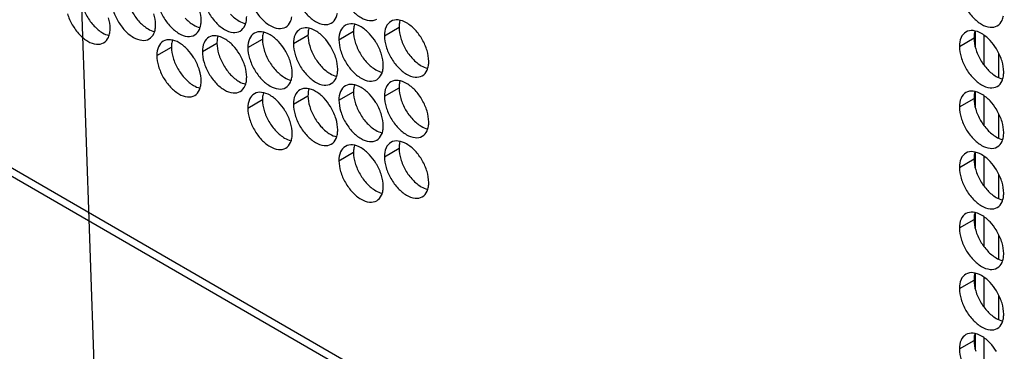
# Model space of a CAD drawing. Header units: inches. Extents: x 0 to 34, y 0 to 22.
# Tile 48 of 118: x 14.999 to 15.737, y 14.59 to 14.838. Entities that reach past the tile are written whole.
import ezdxf

# ---------------------------------------------------------------- set-up
doc = ezdxf.new("R2010")
doc.units = ezdxf.units.IN
doc.header["$LTSCALE"] = 1.87
doc.header["$MEASUREMENT"] = 0
doc.layers.get('0').update_dxf_attribs({"linetype": 'CONTINUOUS'})
doc.layers.add('DETAIL', color=7, linetype='CONTINUOUS')

msp = doc.modelspace()

# ---------------------------------------------------------------- linework, layer by layer
at = {"color": 7, "linetype": 'CONTINUOUS'}
for p, q in [((16.66253, 13.76257), (13.79964, 15.41557)), ((13.80326, 15.40756), (16.66253, 13.75665)), ((15.23789, 14.82294), (15.24885, 14.82927)), ((15.27201, 14.8259), (15.28297, 14.83223)), ((15.71501, 14.81747), (15.71501, 14.8291)), ((15.13554, 14.81407), (15.1465, 14.8204)), ((15.16965, 14.81702), (15.18061, 14.82335)), ((15.20377, 14.81998), (15.21473, 14.82631)), ((15.70299, 14.81791), (15.71395, 14.82424)), ((15.10142, 14.81111), (15.11238, 14.81744)), ((15.73251, 14.79478), (15.73251, 14.81244)), ((15.23789, 14.77763), (15.24885, 14.78395)), ((15.27201, 14.78058), (15.28297, 14.78691)), ((15.71501, 14.77216), (15.71501, 14.78379)), ((15.16965, 14.77171), (15.18061, 14.77804)), ((15.20377, 14.77467), (15.21473, 14.781)), ((15.70299, 14.7726), (15.71395, 14.77893)), ((15.73251, 14.74947), (15.73251, 14.76713)), ((15.27201, 14.73527), (15.28297, 14.7416)), ((15.23789, 14.73231), (15.24885, 14.73864)), ((15.70299, 14.72729), (15.71395, 14.73361)), ((15.71501, 14.72684), (15.71501, 14.73848)), ((15.73251, 14.70416), (15.73251, 14.72181)), ((15.70299, 14.68197), (15.71395, 14.6883)), ((15.71501, 14.68153), (15.71501, 14.69316)), ((15.73251, 14.65884), (15.73251, 14.6765)), ((15.70299, 14.63666), (15.71395, 14.64299)), ((15.71501, 14.63622), (15.71501, 14.64785)), ((15.73251, 14.61353), (15.73251, 14.63118)), ((15.71501, 14.5909), (15.71501, 14.60253)), ((15.70299, 14.59134), (15.71395, 14.59767))]:
    msp.add_line(p, q, dxfattribs=at)
at = {"color": 3, "linetype": 'CONTINUOUS'}
for p, q in [((15.72155, 14.80418), (15.72155, 14.82594)), ((15.72155, 14.75886), (15.72155, 14.78062)), ((15.72155, 14.71355), (15.72155, 14.73531)), ((15.72155, 14.66823), (15.72155, 14.68999)), ((15.72155, 14.62292), (15.72155, 14.64468)), ((15.72155, 14.57761), (15.72155, 14.59937))]:
    msp.add_line(p, q, dxfattribs=at)
at = {"color": 7, "linetype": 'CONTINUOUS'}
for points, knots in [([(15.20504, 14.85722), (15.2059, 14.85432), (15.20835, 14.84876), (15.21357, 14.84162), (15.21976, 14.83644), (15.22621, 14.83379), (15.23055, 14.83444), (15.23214, 14.83535)], [0, 0, 0, 0, 0.235115, 0.470233, 0.682481, 0.857347, 1, 1, 1, 1]), ([(15.23916, 14.86018), (15.24002, 14.85728), (15.24247, 14.85172), (15.24769, 14.84458), (15.25387, 14.8394), (15.26033, 14.83674), (15.26467, 14.83739), (15.26626, 14.83831)], [0, 0, 0, 0, 0.235115, 0.470233, 0.682481, 0.857347, 1, 1, 1, 1]), ([(15.1368, 14.85131), (15.13767, 14.8484), (15.14012, 14.84284), (15.14534, 14.83571), (15.15152, 14.83052), (15.15798, 14.82787), (15.16232, 14.82852), (15.1639, 14.82944)], [0, 0, 0, 0, 0.235115, 0.470233, 0.682481, 0.857347, 1, 1, 1, 1]), ([(15.17092, 14.85427), (15.17178, 14.85136), (15.17424, 14.8458), (15.17945, 14.83867), (15.18564, 14.83348), (15.1921, 14.83083), (15.19643, 14.83148), (15.19802, 14.83239)], [0, 0, 0, 0, 0.235115, 0.470233, 0.682481, 0.857347, 1, 1, 1, 1]), ([(15.70425, 14.85515), (15.70512, 14.85225), (15.70757, 14.84669), (15.71279, 14.83956), (15.71897, 14.83437), (15.72543, 14.83172), (15.72977, 14.83237), (15.73136, 14.83328)], [0, 0, 0, 0, 0.235115, 0.470233, 0.682481, 0.857347, 1, 1, 1, 1]), ([(15.03445, 14.84243), (15.03531, 14.83953), (15.03776, 14.83397), (15.04298, 14.82684), (15.04917, 14.82165), (15.05562, 14.819), (15.05996, 14.81965), (15.06155, 14.82056)], [0, 0, 0, 0, 0.235115, 0.470233, 0.682481, 0.857347, 1, 1, 1, 1]), ([(15.06857, 14.84539), (15.06943, 14.84249), (15.07188, 14.83693), (15.0771, 14.82979), (15.08328, 14.82461), (15.08974, 14.82195), (15.09408, 14.8226), (15.09567, 14.82352)], [0, 0, 0, 0, 0.235115, 0.470233, 0.682481, 0.857347, 1, 1, 1, 1]), ([(15.10268, 14.84835), (15.10355, 14.84544), (15.106, 14.83988), (15.11122, 14.83275), (15.1174, 14.82757), (15.12386, 14.82491), (15.1282, 14.82556), (15.12979, 14.82648)], [0, 0, 0, 0, 0.235115, 0.470233, 0.682481, 0.857347, 1, 1, 1, 1]), ([(15.23214, 14.83535), (15.23373, 14.83627), (15.23574, 14.8388), (15.23657, 14.84173), (15.23676, 14.8429)], [0, 0, 0, 0, 0.608607, 1, 1, 1, 1]), ([(15.1639, 14.82944), (15.16549, 14.83035), (15.16751, 14.83288), (15.16833, 14.83581), (15.16853, 14.83699)], [0, 0, 0, 0, 0.608607, 1, 1, 1, 1]), ([(15.19802, 14.83239), (15.19961, 14.83331), (15.20163, 14.83584), (15.20245, 14.83877), (15.20265, 14.83994)], [0, 0, 0, 0, 0.608607, 1, 1, 1, 1]), ([(15.26087, 14.8274), (15.25899, 14.82938), (15.25514, 14.83261), (15.25042, 14.83455), (15.24815, 14.83474)], [0, 0, 0, 0, 0.548282, 1, 1, 1, 1]), ([(15.27687, 14.83665), (15.27529, 14.83574), (15.27255, 14.83231), (15.27201, 14.82814), (15.27201, 14.8259)], [0, 0, 0, 0, 0.44922, 1, 1, 1, 1]), ([(15.29498, 14.83036), (15.29311, 14.83234), (15.28926, 14.83557), (15.28454, 14.83751), (15.28227, 14.8377)], [0, 0, 0, 0, 0.548282, 1, 1, 1, 1]), ([(15.73136, 14.83328), (15.73295, 14.8342), (15.73496, 14.83673), (15.73579, 14.83966), (15.73598, 14.84083)], [0, 0, 0, 0, 0.608607, 1, 1, 1, 1]), ([(15.06155, 14.82056), (15.06314, 14.82148), (15.06516, 14.82401), (15.06598, 14.82694), (15.06617, 14.82811)], [0, 0, 0, 0, 0.608607, 1, 1, 1, 1]), ([(15.09567, 14.82352), (15.09726, 14.82444), (15.09927, 14.82696), (15.1001, 14.8299), (15.10029, 14.83107)], [0, 0, 0, 0, 0.608607, 1, 1, 1, 1]), ([(15.12979, 14.82648), (15.13137, 14.82739), (15.13339, 14.82992), (15.13422, 14.83286), (15.13441, 14.83403)], [0, 0, 0, 0, 0.608607, 1, 1, 1, 1]), ([(15.17452, 14.82778), (15.17293, 14.82687), (15.1702, 14.82344), (15.16965, 14.81927), (15.16965, 14.81702)], [0, 0, 0, 0, 0.44922, 1, 1, 1, 1]), ([(15.19263, 14.82149), (15.19075, 14.82347), (15.18691, 14.82669), (15.18219, 14.82863), (15.17991, 14.82883)], [0, 0, 0, 0, 0.548282, 1, 1, 1, 1]), ([(15.20864, 14.83074), (15.20705, 14.82982), (15.20432, 14.8264), (15.20377, 14.82223), (15.20377, 14.81998)], [0, 0, 0, 0, 0.44922, 1, 1, 1, 1]), ([(15.22675, 14.82444), (15.22487, 14.82642), (15.22102, 14.82965), (15.2163, 14.83159), (15.21403, 14.83179)], [0, 0, 0, 0, 0.548282, 1, 1, 1, 1]), ([(15.24276, 14.8337), (15.24117, 14.83278), (15.23844, 14.82935), (15.23789, 14.82518), (15.23789, 14.82294)], [0, 0, 0, 0, 0.44922, 1, 1, 1, 1]), ([(15.30398, 14.81478), (15.30311, 14.81769), (15.30066, 14.82325), (15.29707, 14.82816), (15.29498, 14.83036)], [0, 0, 0, 0, 0.499997, 1, 1, 1, 1]), ([(15.70786, 14.82867), (15.70627, 14.82775), (15.70354, 14.82433), (15.70299, 14.82016), (15.70299, 14.81791)], [0, 0, 0, 0, 0.44922, 1, 1, 1, 1]), ([(15.72597, 14.82237), (15.72409, 14.82436), (15.72024, 14.82758), (15.71552, 14.82952), (15.71325, 14.82972)], [0, 0, 0, 0, 0.548282, 1, 1, 1, 1]), ([(15.10629, 14.82187), (15.1047, 14.82095), (15.10196, 14.81752), (15.10142, 14.81335), (15.10142, 14.81111)], [0, 0, 0, 0, 0.44922, 1, 1, 1, 1]), ([(15.12439, 14.81557), (15.12252, 14.81755), (15.11867, 14.82078), (15.11395, 14.82272), (15.11168, 14.82291)], [0, 0, 0, 0, 0.548282, 1, 1, 1, 1]), ([(15.1404, 14.82482), (15.13882, 14.82391), (15.13608, 14.82048), (15.13554, 14.81631), (15.13554, 14.81407)], [0, 0, 0, 0, 0.44922, 1, 1, 1, 1]), ([(15.15851, 14.81853), (15.15663, 14.82051), (15.15279, 14.82373), (15.14807, 14.82567), (15.14579, 14.82587)], [0, 0, 0, 0, 0.548282, 1, 1, 1, 1]), ([(15.26986, 14.81182), (15.269, 14.81473), (15.26761, 14.81788), (15.26585, 14.82082), (15.26564, 14.82116)], [0, 0, 0, 0, 0.882712, 1, 1, 1, 1]), ([(15.20162, 14.80591), (15.20076, 14.80881), (15.19937, 14.81196), (15.19761, 14.81491), (15.1974, 14.81525)], [0, 0, 0, 0, 0.882712, 1, 1, 1, 1]), ([(15.23574, 14.80887), (15.23488, 14.81177), (15.23349, 14.81492), (15.23173, 14.81786), (15.23152, 14.81821)], [0, 0, 0, 0, 0.882712, 1, 1, 1, 1]), ([(15.23916, 14.81487), (15.24002, 14.81196), (15.24247, 14.8064), (15.24769, 14.79927), (15.25387, 14.79408), (15.26033, 14.79143), (15.26467, 14.79208), (15.26626, 14.79299)], [0, 0, 0, 0, 0.235115, 0.470233, 0.682481, 0.857347, 1, 1, 1, 1]), ([(15.27327, 14.81783), (15.27414, 14.81492), (15.27659, 14.80936), (15.28181, 14.80223), (15.28799, 14.79704), (15.29445, 14.79439), (15.29879, 14.79504), (15.30038, 14.79595)], [0, 0, 0, 0, 0.235115, 0.470233, 0.682481, 0.857347, 1, 1, 1, 1]), ([(15.73496, 14.8068), (15.73409, 14.8097), (15.73271, 14.81285), (15.73095, 14.8158), (15.73074, 14.81614)], [0, 0, 0, 0, 0.882712, 1, 1, 1, 1]), ([(15.13339, 14.79999), (15.13252, 14.8029), (15.13113, 14.80605), (15.12938, 14.80899), (15.12917, 14.80933)], [0, 0, 0, 0, 0.882712, 1, 1, 1, 1]), ([(15.1368, 14.80599), (15.13767, 14.80309), (15.14012, 14.79753), (15.14534, 14.79039), (15.15152, 14.78521), (15.15798, 14.78256), (15.16232, 14.78321), (15.1639, 14.78412)], [0, 0, 0, 0, 0.235115, 0.470233, 0.682481, 0.857347, 1, 1, 1, 1]), ([(15.16751, 14.80295), (15.16664, 14.80586), (15.16525, 14.80901), (15.1635, 14.81195), (15.16329, 14.81229)], [0, 0, 0, 0, 0.882712, 1, 1, 1, 1]), ([(15.17092, 14.80895), (15.17178, 14.80605), (15.17424, 14.80049), (15.17945, 14.79335), (15.18564, 14.78817), (15.1921, 14.78551), (15.19643, 14.78616), (15.19802, 14.78708)], [0, 0, 0, 0, 0.235115, 0.470233, 0.682481, 0.857347, 1, 1, 1, 1]), ([(15.20504, 14.81191), (15.2059, 14.809), (15.20835, 14.80344), (15.21357, 14.79631), (15.21976, 14.79113), (15.22621, 14.78847), (15.23055, 14.78912), (15.23214, 14.79004)], [0, 0, 0, 0, 0.235115, 0.470233, 0.682481, 0.857347, 1, 1, 1, 1]), ([(15.70425, 14.80984), (15.70512, 14.80693), (15.70757, 14.80137), (15.71279, 14.79424), (15.71897, 14.78906), (15.72543, 14.7864), (15.72977, 14.78705), (15.73136, 14.78797)], [0, 0, 0, 0, 0.235115, 0.470233, 0.682481, 0.857347, 1, 1, 1, 1]), ([(15.10268, 14.80304), (15.10355, 14.80013), (15.106, 14.79457), (15.11122, 14.78744), (15.1174, 14.78225), (15.12386, 14.7796), (15.1282, 14.78025), (15.12979, 14.78116)], [0, 0, 0, 0, 0.235115, 0.470233, 0.682481, 0.857347, 1, 1, 1, 1]), ([(15.26626, 14.79299), (15.26785, 14.79391), (15.26986, 14.79644), (15.27069, 14.79937), (15.27088, 14.80054)], [0, 0, 0, 0, 0.608607, 1, 1, 1, 1]), ([(15.30038, 14.79595), (15.30196, 14.79687), (15.30398, 14.7994), (15.30481, 14.80233), (15.305, 14.8035)], [0, 0, 0, 0, 0.608607, 1, 1, 1, 1]), ([(15.1639, 14.78412), (15.16549, 14.78504), (15.16751, 14.78757), (15.16833, 14.7905), (15.16853, 14.79167)], [0, 0, 0, 0, 0.608607, 1, 1, 1, 1]), ([(15.19802, 14.78708), (15.19961, 14.78799), (15.20163, 14.79052), (15.20245, 14.79346), (15.20265, 14.79463)], [0, 0, 0, 0, 0.608607, 1, 1, 1, 1]), ([(15.23214, 14.79004), (15.23373, 14.79095), (15.23574, 14.79348), (15.23657, 14.79642), (15.23676, 14.79759)], [0, 0, 0, 0, 0.608607, 1, 1, 1, 1]), ([(15.27687, 14.79134), (15.27529, 14.79043), (15.27255, 14.787), (15.27201, 14.78283), (15.27201, 14.78058)], [0, 0, 0, 0, 0.44922, 1, 1, 1, 1]), ([(15.29498, 14.78504), (15.29311, 14.78703), (15.28926, 14.79025), (15.28454, 14.79219), (15.28227, 14.79239)], [0, 0, 0, 0, 0.548282, 1, 1, 1, 1]), ([(15.73136, 14.78797), (15.73295, 14.78888), (15.73496, 14.79141), (15.73579, 14.79435), (15.73598, 14.79552)], [0, 0, 0, 0, 0.608607, 1, 1, 1, 1]), ([(15.12979, 14.78116), (15.13137, 14.78208), (15.13339, 14.78461), (15.13422, 14.78754), (15.13441, 14.78871)], [0, 0, 0, 0, 0.608607, 1, 1, 1, 1]), ([(15.19263, 14.77617), (15.19075, 14.77815), (15.18691, 14.78138), (15.18219, 14.78332), (15.17991, 14.78351)], [0, 0, 0, 0, 0.548282, 1, 1, 1, 1]), ([(15.20864, 14.78543), (15.20705, 14.78451), (15.20432, 14.78108), (15.20377, 14.77691), (15.20377, 14.77467)], [0, 0, 0, 0, 0.44922, 1, 1, 1, 1]), ([(15.22675, 14.77913), (15.22487, 14.78111), (15.22102, 14.78434), (15.2163, 14.78628), (15.21403, 14.78647)], [0, 0, 0, 0, 0.548282, 1, 1, 1, 1]), ([(15.24276, 14.78838), (15.24117, 14.78747), (15.23844, 14.78404), (15.23789, 14.77987), (15.23789, 14.77763)], [0, 0, 0, 0, 0.44922, 1, 1, 1, 1]), ([(15.26087, 14.78209), (15.25899, 14.78407), (15.25514, 14.78729), (15.25042, 14.78923), (15.24815, 14.78943)], [0, 0, 0, 0, 0.548282, 1, 1, 1, 1]), ([(15.30398, 14.76947), (15.30311, 14.77237), (15.30066, 14.77793), (15.29707, 14.78285), (15.29498, 14.78504)], [0, 0, 0, 0, 0.499997, 1, 1, 1, 1]), ([(15.70786, 14.78336), (15.70627, 14.78244), (15.70354, 14.77901), (15.70299, 14.77484), (15.70299, 14.7726)], [0, 0, 0, 0, 0.44922, 1, 1, 1, 1]), ([(15.72597, 14.77706), (15.72409, 14.77904), (15.72024, 14.78227), (15.71552, 14.78421), (15.71325, 14.7844)], [0, 0, 0, 0, 0.548282, 1, 1, 1, 1]), ([(15.17452, 14.78247), (15.17293, 14.78155), (15.1702, 14.77812), (15.16965, 14.77395), (15.16965, 14.77171)], [0, 0, 0, 0, 0.44922, 1, 1, 1, 1]), ([(15.26986, 14.76651), (15.269, 14.76942), (15.26761, 14.77257), (15.26585, 14.77551), (15.26564, 14.77585)], [0, 0, 0, 0, 0.882712, 1, 1, 1, 1]), ([(15.20162, 14.76059), (15.20076, 14.7635), (15.19937, 14.76665), (15.19761, 14.76959), (15.1974, 14.76993)], [0, 0, 0, 0, 0.882712, 1, 1, 1, 1]), ([(15.23574, 14.76355), (15.23488, 14.76646), (15.23349, 14.76961), (15.23173, 14.77255), (15.23152, 14.77289)], [0, 0, 0, 0, 0.882712, 1, 1, 1, 1]), ([(15.23916, 14.76955), (15.24002, 14.76665), (15.24247, 14.76109), (15.24769, 14.75395), (15.25387, 14.74877), (15.26033, 14.74612), (15.26467, 14.74676), (15.26626, 14.74768)], [0, 0, 0, 0, 0.235115, 0.470233, 0.682481, 0.857347, 1, 1, 1, 1]), ([(15.27327, 14.77251), (15.27414, 14.76961), (15.27659, 14.76405), (15.28181, 14.75691), (15.28799, 14.75173), (15.29445, 14.74907), (15.29879, 14.74972), (15.30038, 14.75064)], [0, 0, 0, 0, 0.235115, 0.470233, 0.682481, 0.857347, 1, 1, 1, 1]), ([(15.73496, 14.76148), (15.73409, 14.76439), (15.73271, 14.76754), (15.73095, 14.77048), (15.73074, 14.77082)], [0, 0, 0, 0, 0.882712, 1, 1, 1, 1]), ([(15.17092, 14.76364), (15.17178, 14.76073), (15.17424, 14.75517), (15.17945, 14.74804), (15.18564, 14.74285), (15.1921, 14.7402), (15.19643, 14.74085), (15.19802, 14.74176)], [0, 0, 0, 0, 0.235115, 0.470233, 0.682481, 0.857347, 1, 1, 1, 1]), ([(15.20504, 14.7666), (15.2059, 14.76369), (15.20835, 14.75813), (15.21357, 14.751), (15.21976, 14.74581), (15.22621, 14.74316), (15.23055, 14.74381), (15.23214, 14.74472)], [0, 0, 0, 0, 0.235115, 0.470233, 0.682481, 0.857347, 1, 1, 1, 1]), ([(15.70425, 14.76453), (15.70512, 14.76162), (15.70757, 14.75606), (15.71279, 14.74893), (15.71897, 14.74374), (15.72543, 14.74109), (15.72977, 14.74174), (15.73136, 14.74265)], [0, 0, 0, 0, 0.235115, 0.470233, 0.682481, 0.857347, 1, 1, 1, 1]), ([(15.26626, 14.74768), (15.26785, 14.7486), (15.26986, 14.75113), (15.27069, 14.75406), (15.27088, 14.75523)], [0, 0, 0, 0, 0.608607, 1, 1, 1, 1]), ([(15.30038, 14.75064), (15.30196, 14.75155), (15.30398, 14.75408), (15.30481, 14.75702), (15.305, 14.75819)], [0, 0, 0, 0, 0.608607, 1, 1, 1, 1]), ([(15.19802, 14.74176), (15.19961, 14.74268), (15.20163, 14.74521), (15.20245, 14.74814), (15.20265, 14.74931)], [0, 0, 0, 0, 0.608607, 1, 1, 1, 1]), ([(15.23214, 14.74472), (15.23373, 14.74564), (15.23574, 14.74817), (15.23657, 14.7511), (15.23676, 14.75227)], [0, 0, 0, 0, 0.608607, 1, 1, 1, 1]), ([(15.29498, 14.73973), (15.29311, 14.74171), (15.28926, 14.74494), (15.28454, 14.74688), (15.28227, 14.74707)], [0, 0, 0, 0, 0.548282, 1, 1, 1, 1]), ([(15.73136, 14.74265), (15.73295, 14.74357), (15.73496, 14.7461), (15.73579, 14.74903), (15.73598, 14.7502)], [0, 0, 0, 0, 0.608607, 1, 1, 1, 1]), ([(15.24276, 14.74307), (15.24117, 14.74215), (15.23844, 14.73873), (15.23789, 14.73456), (15.23789, 14.73231)], [0, 0, 0, 0, 0.44922, 1, 1, 1, 1]), ([(15.26087, 14.73677), (15.25899, 14.73875), (15.25514, 14.74198), (15.25042, 14.74392), (15.24815, 14.74412)], [0, 0, 0, 0, 0.548282, 1, 1, 1, 1]), ([(15.27687, 14.74603), (15.27529, 14.74511), (15.27255, 14.74168), (15.27201, 14.73751), (15.27201, 14.73527)], [0, 0, 0, 0, 0.44922, 1, 1, 1, 1]), ([(15.30398, 14.72415), (15.30311, 14.72706), (15.30066, 14.73262), (15.29707, 14.73753), (15.29498, 14.73973)], [0, 0, 0, 0, 0.499997, 1, 1, 1, 1]), ([(15.72597, 14.73175), (15.72409, 14.73373), (15.72024, 14.73695), (15.71552, 14.73889), (15.71325, 14.73909)], [0, 0, 0, 0, 0.548282, 1, 1, 1, 1]), ([(15.70786, 14.73804), (15.70627, 14.73713), (15.70354, 14.7337), (15.70299, 14.72953), (15.70299, 14.72729)], [0, 0, 0, 0, 0.44922, 1, 1, 1, 1]), ([(15.23916, 14.72424), (15.24002, 14.72133), (15.24247, 14.71577), (15.24769, 14.70864), (15.25387, 14.70346), (15.26033, 14.7008), (15.26467, 14.70145), (15.26626, 14.70237)], [0, 0, 0, 0, 0.235115, 0.470233, 0.682481, 0.857347, 1, 1, 1, 1]), ([(15.26986, 14.7212), (15.269, 14.7241), (15.26761, 14.72725), (15.26585, 14.73019), (15.26564, 14.73054)], [0, 0, 0, 0, 0.882712, 1, 1, 1, 1]), ([(15.27327, 14.7272), (15.27414, 14.72429), (15.27659, 14.71873), (15.28181, 14.7116), (15.28799, 14.70641), (15.29445, 14.70376), (15.29879, 14.70441), (15.30038, 14.70532)], [0, 0, 0, 0, 0.235115, 0.470233, 0.682481, 0.857347, 1, 1, 1, 1]), ([(15.73496, 14.71617), (15.73409, 14.71908), (15.73271, 14.72222), (15.73095, 14.72517), (15.73074, 14.72551)], [0, 0, 0, 0, 0.882712, 1, 1, 1, 1]), ([(15.70425, 14.71921), (15.70512, 14.71631), (15.70757, 14.71075), (15.71279, 14.70361), (15.71897, 14.69843), (15.72543, 14.69577), (15.72977, 14.69642), (15.73136, 14.69734)], [0, 0, 0, 0, 0.235115, 0.470233, 0.682481, 0.857347, 1, 1, 1, 1]), ([(15.26626, 14.70237), (15.26785, 14.70328), (15.26986, 14.70581), (15.27069, 14.70875), (15.27088, 14.70992)], [0, 0, 0, 0, 0.608607, 1, 1, 1, 1]), ([(15.30038, 14.70532), (15.30196, 14.70624), (15.30398, 14.70877), (15.30481, 14.7117), (15.305, 14.71287)], [0, 0, 0, 0, 0.608607, 1, 1, 1, 1]), ([(15.73136, 14.69734), (15.73295, 14.69826), (15.73496, 14.70078), (15.73579, 14.70372), (15.73598, 14.70489)], [0, 0, 0, 0, 0.608607, 1, 1, 1, 1]), ([(15.70786, 14.69273), (15.70627, 14.69181), (15.70354, 14.68839), (15.70299, 14.68422), (15.70299, 14.68197)], [0, 0, 0, 0, 0.44922, 1, 1, 1, 1]), ([(15.72597, 14.68643), (15.72409, 14.68841), (15.72024, 14.69164), (15.71552, 14.69358), (15.71325, 14.69377)], [0, 0, 0, 0, 0.548282, 1, 1, 1, 1]), ([(15.73496, 14.67086), (15.73409, 14.67376), (15.73271, 14.67691), (15.73095, 14.67985), (15.73074, 14.68019)], [0, 0, 0, 0, 0.882712, 1, 1, 1, 1]), ([(15.70425, 14.6739), (15.70512, 14.67099), (15.70757, 14.66543), (15.71279, 14.6583), (15.71897, 14.65311), (15.72543, 14.65046), (15.72977, 14.65111), (15.73136, 14.65203)], [0, 0, 0, 0, 0.235115, 0.470233, 0.682481, 0.857347, 1, 1, 1, 1]), ([(15.73136, 14.65203), (15.73295, 14.65294), (15.73496, 14.65547), (15.73579, 14.65841), (15.73598, 14.65958)], [0, 0, 0, 0, 0.608607, 1, 1, 1, 1]), ([(15.70786, 14.64741), (15.70627, 14.6465), (15.70354, 14.64307), (15.70299, 14.6389), (15.70299, 14.63666)], [0, 0, 0, 0, 0.44922, 1, 1, 1, 1]), ([(15.72597, 14.64112), (15.72409, 14.6431), (15.72024, 14.64632), (15.71552, 14.64826), (15.71325, 14.64846)], [0, 0, 0, 0, 0.548282, 1, 1, 1, 1]), ([(15.70425, 14.62858), (15.70512, 14.62568), (15.70757, 14.62012), (15.71279, 14.61298), (15.71897, 14.6078), (15.72543, 14.60515), (15.72977, 14.6058), (15.73136, 14.60671)], [0, 0, 0, 0, 0.235115, 0.470233, 0.682481, 0.857347, 1, 1, 1, 1]), ([(15.73496, 14.62554), (15.73409, 14.62845), (15.73271, 14.6316), (15.73095, 14.63454), (15.73074, 14.63488)], [0, 0, 0, 0, 0.882712, 1, 1, 1, 1]), ([(15.73136, 14.60671), (15.73295, 14.60763), (15.73496, 14.61016), (15.73579, 14.61309), (15.73598, 14.61426)], [0, 0, 0, 0, 0.608607, 1, 1, 1, 1]), ([(15.70786, 14.6021), (15.70627, 14.60118), (15.70354, 14.59776), (15.70299, 14.59359), (15.70299, 14.59134)], [0, 0, 0, 0, 0.44922, 1, 1, 1, 1]), ([(15.72597, 14.5958), (15.72409, 14.59779), (15.72024, 14.60101), (15.71552, 14.60295), (15.71325, 14.60315)], [0, 0, 0, 0, 0.548282, 1, 1, 1, 1])]:
    msp.add_open_spline(points, degree=3, knots=knots, dxfattribs=at)
at = {"color": 3, "linetype": 'CONTINUOUS'}
for points, knots in [([(15.07953, 14.85172), (15.08039, 14.84881), (15.08284, 14.84326), (15.08644, 14.83834), (15.08852, 14.83614)], [0, 0, 0, 0, 0.499997, 1, 1, 1, 1]), ([(15.04541, 14.84876), (15.04627, 14.84586), (15.04872, 14.8403), (15.05232, 14.83538), (15.0544, 14.83319)], [0, 0, 0, 0, 0.499997, 1, 1, 1, 1]), ([(15.15675, 14.84206), (15.15863, 14.84008), (15.16204, 14.83722), (15.16612, 14.83538), (15.16776, 14.83499)], [0, 0, 0, 0, 0.619597, 1, 1, 1, 1]), ([(15.08852, 14.83614), (15.0904, 14.83416), (15.0938, 14.83131), (15.09789, 14.82946), (15.09953, 14.82908)], [0, 0, 0, 0, 0.619597, 1, 1, 1, 1]), ([(15.12264, 14.8391), (15.12452, 14.83712), (15.12792, 14.83427), (15.13201, 14.83242), (15.13365, 14.83203)], [0, 0, 0, 0, 0.619597, 1, 1, 1, 1]), ([(15.0544, 14.83319), (15.05628, 14.8312), (15.05968, 14.82835), (15.06377, 14.8265), (15.06541, 14.82612)], [0, 0, 0, 0, 0.619597, 1, 1, 1, 1]), ([(15.25012, 14.8212), (15.25098, 14.81829), (15.25343, 14.81273), (15.25703, 14.80781), (15.25911, 14.80562)], [0, 0, 0, 0, 0.499997, 1, 1, 1, 1]), ([(15.28423, 14.82415), (15.2851, 14.82125), (15.28755, 14.81569), (15.29115, 14.81077), (15.29323, 14.80858)], [0, 0, 0, 0, 0.499997, 1, 1, 1, 1]), ([(15.18188, 14.81528), (15.18274, 14.81237), (15.1852, 14.80681), (15.18879, 14.8019), (15.19087, 14.7997)], [0, 0, 0, 0, 0.499997, 1, 1, 1, 1]), ([(15.216, 14.81824), (15.21686, 14.81533), (15.21931, 14.80977), (15.22291, 14.80486), (15.22499, 14.80266)], [0, 0, 0, 0, 0.499997, 1, 1, 1, 1]), ([(15.71521, 14.81617), (15.71608, 14.81326), (15.71853, 14.8077), (15.72213, 14.80279), (15.72421, 14.80059)], [0, 0, 0, 0, 0.499997, 1, 1, 1, 1]), ([(15.11364, 14.80936), (15.11451, 14.80646), (15.11696, 14.8009), (15.12056, 14.79598), (15.12264, 14.79379)], [0, 0, 0, 0, 0.499997, 1, 1, 1, 1]), ([(15.14776, 14.81232), (15.14863, 14.80942), (15.15108, 14.80386), (15.15467, 14.79894), (15.15675, 14.79675)], [0, 0, 0, 0, 0.499997, 1, 1, 1, 1]), ([(15.25911, 14.80562), (15.26099, 14.80364), (15.26439, 14.80078), (15.26848, 14.79894), (15.27012, 14.79855)], [0, 0, 0, 0, 0.619597, 1, 1, 1, 1]), ([(15.29323, 14.80858), (15.2951, 14.8066), (15.29851, 14.80374), (15.3026, 14.80189), (15.30423, 14.80151)], [0, 0, 0, 0, 0.619597, 1, 1, 1, 1]), ([(15.19087, 14.7997), (15.19275, 14.79772), (15.19616, 14.79487), (15.20024, 14.79302), (15.20188, 14.79264)], [0, 0, 0, 0, 0.619597, 1, 1, 1, 1]), ([(15.22499, 14.80266), (15.22687, 14.80068), (15.23027, 14.79783), (15.23436, 14.79598), (15.236, 14.79559)], [0, 0, 0, 0, 0.619597, 1, 1, 1, 1]), ([(15.72421, 14.80059), (15.72609, 14.79861), (15.72949, 14.79576), (15.73358, 14.79391), (15.73522, 14.79352)], [0, 0, 0, 0, 0.619597, 1, 1, 1, 1]), ([(15.12264, 14.79379), (15.12452, 14.79181), (15.12792, 14.78895), (15.13201, 14.7871), (15.13365, 14.78672)], [0, 0, 0, 0, 0.619597, 1, 1, 1, 1]), ([(15.15675, 14.79675), (15.15863, 14.79476), (15.16204, 14.79191), (15.16612, 14.79006), (15.16776, 14.78968)], [0, 0, 0, 0, 0.619597, 1, 1, 1, 1]), ([(15.25012, 14.77588), (15.25098, 14.77298), (15.25343, 14.76742), (15.25703, 14.7625), (15.25911, 14.76031)], [0, 0, 0, 0, 0.499997, 1, 1, 1, 1]), ([(15.28423, 14.77884), (15.2851, 14.77593), (15.28755, 14.77037), (15.29115, 14.76546), (15.29323, 14.76326)], [0, 0, 0, 0, 0.499997, 1, 1, 1, 1]), ([(15.18188, 14.76997), (15.18274, 14.76706), (15.1852, 14.7615), (15.18879, 14.75659), (15.19087, 14.75439)], [0, 0, 0, 0, 0.499997, 1, 1, 1, 1]), ([(15.216, 14.77292), (15.21686, 14.77002), (15.21931, 14.76446), (15.22291, 14.75954), (15.22499, 14.75735)], [0, 0, 0, 0, 0.499997, 1, 1, 1, 1]), ([(15.71521, 14.77085), (15.71608, 14.76795), (15.71853, 14.76239), (15.72213, 14.75747), (15.72421, 14.75528)], [0, 0, 0, 0, 0.499997, 1, 1, 1, 1]), ([(15.29323, 14.76326), (15.2951, 14.76128), (15.29851, 14.75843), (15.3026, 14.75658), (15.30423, 14.7562)], [0, 0, 0, 0, 0.619597, 1, 1, 1, 1]), ([(15.19087, 14.75439), (15.19275, 14.75241), (15.19616, 14.74955), (15.20024, 14.74771), (15.20188, 14.74732)], [0, 0, 0, 0, 0.619597, 1, 1, 1, 1]), ([(15.22499, 14.75735), (15.22687, 14.75537), (15.23027, 14.75251), (15.23436, 14.75066), (15.236, 14.75028)], [0, 0, 0, 0, 0.619597, 1, 1, 1, 1]), ([(15.25911, 14.76031), (15.26099, 14.75832), (15.26439, 14.75547), (15.26848, 14.75362), (15.27012, 14.75324)], [0, 0, 0, 0, 0.619597, 1, 1, 1, 1]), ([(15.72421, 14.75528), (15.72609, 14.7533), (15.72949, 14.75044), (15.73358, 14.7486), (15.73522, 14.74821)], [0, 0, 0, 0, 0.619597, 1, 1, 1, 1]), ([(15.28423, 14.73353), (15.2851, 14.73062), (15.28755, 14.72506), (15.29115, 14.72014), (15.29323, 14.71795)], [0, 0, 0, 0, 0.499997, 1, 1, 1, 1]), ([(15.25012, 14.73057), (15.25098, 14.72766), (15.25343, 14.7221), (15.25703, 14.71719), (15.25911, 14.71499)], [0, 0, 0, 0, 0.499997, 1, 1, 1, 1]), ([(15.71521, 14.72554), (15.71608, 14.72263), (15.71853, 14.71707), (15.72213, 14.71216), (15.72421, 14.70996)], [0, 0, 0, 0, 0.499997, 1, 1, 1, 1]), ([(15.29323, 14.71795), (15.2951, 14.71597), (15.29851, 14.71311), (15.3026, 14.71127), (15.30423, 14.71088)], [0, 0, 0, 0, 0.619597, 1, 1, 1, 1]), ([(15.25911, 14.71499), (15.26099, 14.71301), (15.26439, 14.71015), (15.26848, 14.70831), (15.27012, 14.70792)], [0, 0, 0, 0, 0.619597, 1, 1, 1, 1]), ([(15.72421, 14.70996), (15.72609, 14.70798), (15.72949, 14.70513), (15.73358, 14.70328), (15.73522, 14.7029)], [0, 0, 0, 0, 0.619597, 1, 1, 1, 1]), ([(15.71521, 14.68023), (15.71608, 14.67732), (15.71853, 14.67176), (15.72213, 14.66685), (15.72421, 14.66465)], [0, 0, 0, 0, 0.499997, 1, 1, 1, 1]), ([(15.72421, 14.66465), (15.72609, 14.66267), (15.72949, 14.65981), (15.73358, 14.65797), (15.73522, 14.65758)], [0, 0, 0, 0, 0.619597, 1, 1, 1, 1]), ([(15.71521, 14.63491), (15.71608, 14.63201), (15.71853, 14.62645), (15.72213, 14.62153), (15.72421, 14.61934)], [0, 0, 0, 0, 0.499997, 1, 1, 1, 1]), ([(15.72421, 14.61934), (15.72609, 14.61735), (15.72949, 14.6145), (15.73358, 14.61265), (15.73522, 14.61227)], [0, 0, 0, 0, 0.619597, 1, 1, 1, 1])]:
    msp.add_open_spline(points, degree=3, knots=knots, dxfattribs=at)
at = {"color": 7, "linetype": 'CONTINUOUS'}
for points in [[(15.10053, 14.83428), (15.10053, 14.837), (15.10005, 14.83973), (15.09927, 14.84235)], [(15.13465, 14.83723), (15.13465, 14.83996), (15.13417, 14.84268), (15.13339, 14.84531)], [(15.06642, 14.83132), (15.06642, 14.83404), (15.06593, 14.83677), (15.06515, 14.83939)], [(15.13441, 14.83403), (15.13458, 14.83509), (15.13465, 14.83617), (15.13465, 14.83723)], [(15.16853, 14.83699), (15.1687, 14.83805), (15.16877, 14.83913), (15.16877, 14.84019)], [(15.24815, 14.83474), (15.24629, 14.8349), (15.24435, 14.83461), (15.24276, 14.8337)], [(15.28227, 14.8377), (15.28041, 14.83786), (15.27846, 14.83757), (15.27687, 14.83665)], [(15.06617, 14.82811), (15.06635, 14.82917), (15.06642, 14.83025), (15.06642, 14.83132)], [(15.10029, 14.83107), (15.10047, 14.83213), (15.10053, 14.83321), (15.10053, 14.83428)], [(15.17991, 14.82883), (15.17806, 14.82899), (15.17611, 14.8287), (15.17452, 14.82778)], [(15.21403, 14.83179), (15.21218, 14.83195), (15.21023, 14.83166), (15.20864, 14.83074)], [(15.26564, 14.82116), (15.26426, 14.8234), (15.26267, 14.8255), (15.26087, 14.8274)], [(15.71325, 14.82972), (15.71139, 14.82988), (15.70944, 14.82959), (15.70786, 14.82867)], [(15.11168, 14.82291), (15.10982, 14.82307), (15.10787, 14.82278), (15.10629, 14.82187)], [(15.14579, 14.82587), (15.14394, 14.82603), (15.14199, 14.82574), (15.1404, 14.82482)], [(15.1974, 14.81525), (15.19603, 14.81748), (15.19444, 14.81958), (15.19263, 14.82149)], [(15.20377, 14.81998), (15.20377, 14.81726), (15.20426, 14.81453), (15.20504, 14.81191)], [(15.23152, 14.81821), (15.23014, 14.82044), (15.22855, 14.82254), (15.22675, 14.82444)], [(15.23789, 14.82294), (15.23789, 14.82022), (15.23838, 14.81749), (15.23916, 14.81487)], [(15.27201, 14.8259), (15.27201, 14.82317), (15.27249, 14.82045), (15.27327, 14.81783)], [(15.73074, 14.81614), (15.72936, 14.81837), (15.72777, 14.82047), (15.72597, 14.82237)], [(15.12917, 14.80933), (15.12779, 14.81156), (15.1262, 14.81367), (15.12439, 14.81557)], [(15.13554, 14.81407), (15.13554, 14.81134), (15.13602, 14.80862), (15.1368, 14.80599)], [(15.16329, 14.81229), (15.16191, 14.81452), (15.16032, 14.81662), (15.15851, 14.81853)], [(15.16965, 14.81702), (15.16965, 14.8143), (15.17014, 14.81158), (15.17092, 14.80895)], [(15.30524, 14.80671), (15.30524, 14.80943), (15.30476, 14.81216), (15.30398, 14.81478)], [(15.70299, 14.81791), (15.70299, 14.81519), (15.70347, 14.81246), (15.70425, 14.80984)], [(15.10142, 14.81111), (15.10142, 14.80839), (15.1019, 14.80566), (15.10268, 14.80304)], [(15.20289, 14.79784), (15.20289, 14.80056), (15.2024, 14.80329), (15.20162, 14.80591)], [(15.23701, 14.80079), (15.23701, 14.80352), (15.23652, 14.80624), (15.23574, 14.80887)], [(15.27112, 14.80375), (15.27112, 14.80648), (15.27064, 14.8092), (15.26986, 14.81182)], [(15.305, 14.8035), (15.30517, 14.80456), (15.30524, 14.80564), (15.30524, 14.80671)], [(15.73622, 14.79872), (15.73622, 14.80145), (15.73574, 14.80417), (15.73496, 14.8068)], [(15.13465, 14.79192), (15.13465, 14.79464), (15.13417, 14.79737), (15.13339, 14.79999)], [(15.16877, 14.79488), (15.16877, 14.7976), (15.16829, 14.80033), (15.16751, 14.80295)], [(15.20265, 14.79463), (15.20282, 14.79569), (15.20289, 14.79677), (15.20289, 14.79784)], [(15.23676, 14.79759), (15.23694, 14.79865), (15.23701, 14.79973), (15.23701, 14.80079)], [(15.27088, 14.80054), (15.27106, 14.80161), (15.27112, 14.80268), (15.27112, 14.80375)], [(15.73598, 14.79552), (15.73616, 14.79658), (15.73622, 14.79766), (15.73622, 14.79872)], [(15.13441, 14.78871), (15.13458, 14.78977), (15.13465, 14.79085), (15.13465, 14.79192)], [(15.16853, 14.79167), (15.1687, 14.79273), (15.16877, 14.79381), (15.16877, 14.79488)], [(15.28227, 14.79239), (15.28041, 14.79255), (15.27846, 14.79226), (15.27687, 14.79134)], [(15.17991, 14.78351), (15.17806, 14.78367), (15.17611, 14.78338), (15.17452, 14.78247)], [(15.21403, 14.78647), (15.21218, 14.78663), (15.21023, 14.78634), (15.20864, 14.78543)], [(15.24815, 14.78943), (15.24629, 14.78959), (15.24435, 14.7893), (15.24276, 14.78838)], [(15.71325, 14.7844), (15.71139, 14.78456), (15.70944, 14.78427), (15.70786, 14.78336)], [(15.1974, 14.76993), (15.19603, 14.77217), (15.19444, 14.77427), (15.19263, 14.77617)], [(15.23152, 14.77289), (15.23014, 14.77512), (15.22855, 14.77723), (15.22675, 14.77913)], [(15.23789, 14.77763), (15.23789, 14.7749), (15.23838, 14.77218), (15.23916, 14.76955)], [(15.26564, 14.77585), (15.26426, 14.77808), (15.26267, 14.78018), (15.26087, 14.78209)], [(15.27201, 14.78058), (15.27201, 14.77786), (15.27249, 14.77513), (15.27327, 14.77251)], [(15.73074, 14.77082), (15.72936, 14.77306), (15.72777, 14.77516), (15.72597, 14.77706)], [(15.16965, 14.77171), (15.16965, 14.76899), (15.17014, 14.76626), (15.17092, 14.76364)], [(15.20377, 14.77467), (15.20377, 14.77194), (15.20426, 14.76922), (15.20504, 14.7666)], [(15.30524, 14.7614), (15.30524, 14.76412), (15.30476, 14.76684), (15.30398, 14.76947)], [(15.70299, 14.7726), (15.70299, 14.76988), (15.70347, 14.76715), (15.70425, 14.76453)], [(15.23701, 14.75548), (15.23701, 14.7582), (15.23652, 14.76093), (15.23574, 14.76355)], [(15.27112, 14.75844), (15.27112, 14.76116), (15.27064, 14.76389), (15.26986, 14.76651)], [(15.305, 14.75819), (15.30517, 14.75925), (15.30524, 14.76033), (15.30524, 14.7614)], [(15.73622, 14.75341), (15.73622, 14.75613), (15.73574, 14.75886), (15.73496, 14.76148)], [(15.20289, 14.75252), (15.20289, 14.75525), (15.2024, 14.75797), (15.20162, 14.76059)], [(15.23676, 14.75227), (15.23694, 14.75333), (15.23701, 14.75441), (15.23701, 14.75548)], [(15.27088, 14.75523), (15.27106, 14.75629), (15.27112, 14.75737), (15.27112, 14.75844)], [(15.20265, 14.74931), (15.20282, 14.75038), (15.20289, 14.75145), (15.20289, 14.75252)], [(15.28227, 14.74707), (15.28041, 14.74723), (15.27846, 14.74694), (15.27687, 14.74603)], [(15.73598, 14.7502), (15.73616, 14.75126), (15.73622, 14.75234), (15.73622, 14.75341)], [(15.24815, 14.74412), (15.24629, 14.74428), (15.24435, 14.74398), (15.24276, 14.74307)], [(15.71325, 14.73909), (15.71139, 14.73925), (15.70944, 14.73896), (15.70786, 14.73804)], [(15.23789, 14.73231), (15.23789, 14.72959), (15.23838, 14.72686), (15.23916, 14.72424)], [(15.26564, 14.73054), (15.26426, 14.73277), (15.26267, 14.73487), (15.26087, 14.73677)], [(15.27201, 14.73527), (15.27201, 14.73255), (15.27249, 14.72982), (15.27327, 14.7272)], [(15.73074, 14.72551), (15.72936, 14.72774), (15.72777, 14.72984), (15.72597, 14.73175)], [(15.30524, 14.71608), (15.30524, 14.7188), (15.30476, 14.72153), (15.30398, 14.72415)], [(15.70299, 14.72729), (15.70299, 14.72456), (15.70347, 14.72184), (15.70425, 14.71921)], [(15.27112, 14.71312), (15.27112, 14.71585), (15.27064, 14.71857), (15.26986, 14.7212)], [(15.27088, 14.70992), (15.27106, 14.71098), (15.27112, 14.71206), (15.27112, 14.71312)], [(15.305, 14.71287), (15.30517, 14.71394), (15.30524, 14.71501), (15.30524, 14.71608)], [(15.73622, 14.7081), (15.73622, 14.71082), (15.73574, 14.71355), (15.73496, 14.71617)], [(15.73598, 14.70489), (15.73616, 14.70595), (15.73622, 14.70703), (15.73622, 14.7081)], [(15.71325, 14.69377), (15.71139, 14.69394), (15.70944, 14.69364), (15.70786, 14.69273)], [(15.70299, 14.68197), (15.70299, 14.67925), (15.70347, 14.67652), (15.70425, 14.6739)], [(15.73074, 14.68019), (15.72936, 14.68243), (15.72777, 14.68453), (15.72597, 14.68643)], [(15.73622, 14.66278), (15.73622, 14.66551), (15.73574, 14.66823), (15.73496, 14.67086)], [(15.73598, 14.65958), (15.73616, 14.66064), (15.73622, 14.66172), (15.73622, 14.66278)], [(15.71325, 14.64846), (15.71139, 14.64862), (15.70944, 14.64833), (15.70786, 14.64741)], [(15.70299, 14.63666), (15.70299, 14.63393), (15.70347, 14.63121), (15.70425, 14.62858)], [(15.73074, 14.63488), (15.72936, 14.63711), (15.72777, 14.63921), (15.72597, 14.64112)], [(15.73622, 14.61747), (15.73622, 14.62019), (15.73574, 14.62292), (15.73496, 14.62554)], [(15.73598, 14.61426), (15.73616, 14.61532), (15.73622, 14.6164), (15.73622, 14.61747)], [(15.71325, 14.60315), (15.71139, 14.60331), (15.70944, 14.60302), (15.70786, 14.6021)], [(15.70299, 14.59134), (15.70299, 14.58862), (15.70347, 14.58589), (15.70425, 14.58327)], [(15.73074, 14.58957), (15.72936, 14.5918), (15.72777, 14.5939), (15.72597, 14.5958)]]:
    msp.add_open_spline(points, degree=3, dxfattribs=at)
at = {"color": 3, "linetype": 'CONTINUOUS'}
for points in [[(15.28321, 14.83543), (15.28304, 14.83437), (15.28297, 14.83329), (15.28297, 14.83223)], [(15.28362, 14.83722), (15.28344, 14.83663), (15.28331, 14.83604), (15.28321, 14.83543)], [(15.18127, 14.82834), (15.18109, 14.82776), (15.18096, 14.82716), (15.18086, 14.82656)], [(15.21498, 14.82952), (15.2148, 14.82846), (15.21473, 14.82738), (15.21473, 14.82631)], [(15.21538, 14.8313), (15.21521, 14.83072), (15.21507, 14.83012), (15.21498, 14.82952)], [(15.24909, 14.83248), (15.24892, 14.83141), (15.24885, 14.83034), (15.24885, 14.82927)], [(15.24885, 14.82927), (15.24885, 14.82654), (15.24934, 14.82382), (15.25012, 14.8212)], [(15.2495, 14.83426), (15.24933, 14.83367), (15.24919, 14.83308), (15.24909, 14.83248)], [(15.28297, 14.83223), (15.28297, 14.8295), (15.28345, 14.82678), (15.28423, 14.82415)], [(15.71419, 14.82745), (15.71402, 14.82639), (15.71395, 14.82531), (15.71395, 14.82424)], [(15.7146, 14.82923), (15.71443, 14.82865), (15.71429, 14.82805), (15.71419, 14.82745)], [(15.11262, 14.82064), (15.11245, 14.81958), (15.11238, 14.8185), (15.11238, 14.81744)], [(15.11303, 14.82243), (15.11286, 14.82184), (15.11272, 14.82125), (15.11262, 14.82064)], [(15.14674, 14.8236), (15.14656, 14.82254), (15.1465, 14.82146), (15.1465, 14.8204)], [(15.1465, 14.8204), (15.1465, 14.81767), (15.14698, 14.81495), (15.14776, 14.81232)], [(15.14715, 14.82539), (15.14697, 14.8248), (15.14684, 14.8242), (15.14674, 14.8236)], [(15.18086, 14.82656), (15.18068, 14.8255), (15.18061, 14.82442), (15.18061, 14.82335)], [(15.18061, 14.82335), (15.18061, 14.82063), (15.1811, 14.8179), (15.18188, 14.81528)], [(15.21473, 14.82631), (15.21473, 14.82359), (15.21522, 14.82086), (15.216, 14.81824)], [(15.71395, 14.82424), (15.71395, 14.82152), (15.71443, 14.81879), (15.71521, 14.81617)], [(15.11238, 14.81744), (15.11238, 14.81471), (15.11286, 14.81199), (15.11364, 14.80936)], [(15.28362, 14.7919), (15.28344, 14.79132), (15.28331, 14.79072), (15.28321, 14.79012)], [(15.18127, 14.78303), (15.18109, 14.78244), (15.18096, 14.78185), (15.18086, 14.78125)], [(15.21498, 14.7842), (15.2148, 14.78314), (15.21473, 14.78206), (15.21473, 14.781)], [(15.21538, 14.78599), (15.21521, 14.7854), (15.21507, 14.78481), (15.21498, 14.7842)], [(15.24909, 14.78716), (15.24892, 14.7861), (15.24885, 14.78502), (15.24885, 14.78395)], [(15.24885, 14.78395), (15.24885, 14.78123), (15.24934, 14.7785), (15.25012, 14.77588)], [(15.2495, 14.78895), (15.24933, 14.78836), (15.24919, 14.78776), (15.24909, 14.78716)], [(15.28321, 14.79012), (15.28304, 14.78906), (15.28297, 14.78798), (15.28297, 14.78691)], [(15.28297, 14.78691), (15.28297, 14.78419), (15.28345, 14.78146), (15.28423, 14.77884)], [(15.7146, 14.78392), (15.71443, 14.78333), (15.71429, 14.78274), (15.71419, 14.78213)], [(15.18086, 14.78125), (15.18068, 14.78018), (15.18061, 14.77911), (15.18061, 14.77804)], [(15.18061, 14.77804), (15.18061, 14.77532), (15.1811, 14.77259), (15.18188, 14.76997)], [(15.21473, 14.781), (15.21473, 14.77827), (15.21522, 14.77555), (15.216, 14.77292)], [(15.71419, 14.78213), (15.71402, 14.78107), (15.71395, 14.77999), (15.71395, 14.77893)], [(15.71395, 14.77893), (15.71395, 14.7762), (15.71443, 14.77348), (15.71521, 14.77085)], [(15.28362, 14.74659), (15.28344, 14.746), (15.28331, 14.74541), (15.28321, 14.74481)], [(15.24909, 14.74185), (15.24892, 14.74079), (15.24885, 14.73971), (15.24885, 14.73864)], [(15.2495, 14.74363), (15.24933, 14.74305), (15.24919, 14.74245), (15.24909, 14.74185)], [(15.28321, 14.74481), (15.28304, 14.74374), (15.28297, 14.74267), (15.28297, 14.7416)], [(15.28297, 14.7416), (15.28297, 14.73887), (15.28345, 14.73615), (15.28423, 14.73353)], [(15.24885, 14.73864), (15.24885, 14.73592), (15.24934, 14.73319), (15.25012, 14.73057)], [(15.71419, 14.73682), (15.71402, 14.73576), (15.71395, 14.73468), (15.71395, 14.73361)], [(15.71395, 14.73361), (15.71395, 14.73089), (15.71443, 14.72816), (15.71521, 14.72554)], [(15.7146, 14.7386), (15.71443, 14.73802), (15.71429, 14.73742), (15.71419, 14.73682)], [(15.71419, 14.69151), (15.71402, 14.69045), (15.71395, 14.68937), (15.71395, 14.6883)], [(15.71395, 14.6883), (15.71395, 14.68558), (15.71443, 14.68285), (15.71521, 14.68023)], [(15.7146, 14.69329), (15.71443, 14.69271), (15.71429, 14.69211), (15.71419, 14.69151)], [(15.71419, 14.64619), (15.71402, 14.64513), (15.71395, 14.64405), (15.71395, 14.64299)], [(15.71395, 14.64299), (15.71395, 14.64026), (15.71443, 14.63754), (15.71521, 14.63491)], [(15.7146, 14.64798), (15.71443, 14.64739), (15.71429, 14.64679), (15.71419, 14.64619)], [(15.71419, 14.60088), (15.71402, 14.59982), (15.71395, 14.59874), (15.71395, 14.59767)], [(15.7146, 14.60266), (15.71443, 14.60208), (15.71429, 14.60148), (15.71419, 14.60088)], [(15.71395, 14.59767), (15.71395, 14.59495), (15.71443, 14.59222), (15.71521, 14.5896)]]:
    msp.add_open_spline(points, degree=3, dxfattribs=at)
at = {"layer": 'DETAIL', "color": 2, "linetype": 'CONTINUOUS'}
msp.add_line((15.04251, 14.91959), (15.08765, 13.61059), dxfattribs=at)

doc.saveas('drawing.dxf')
